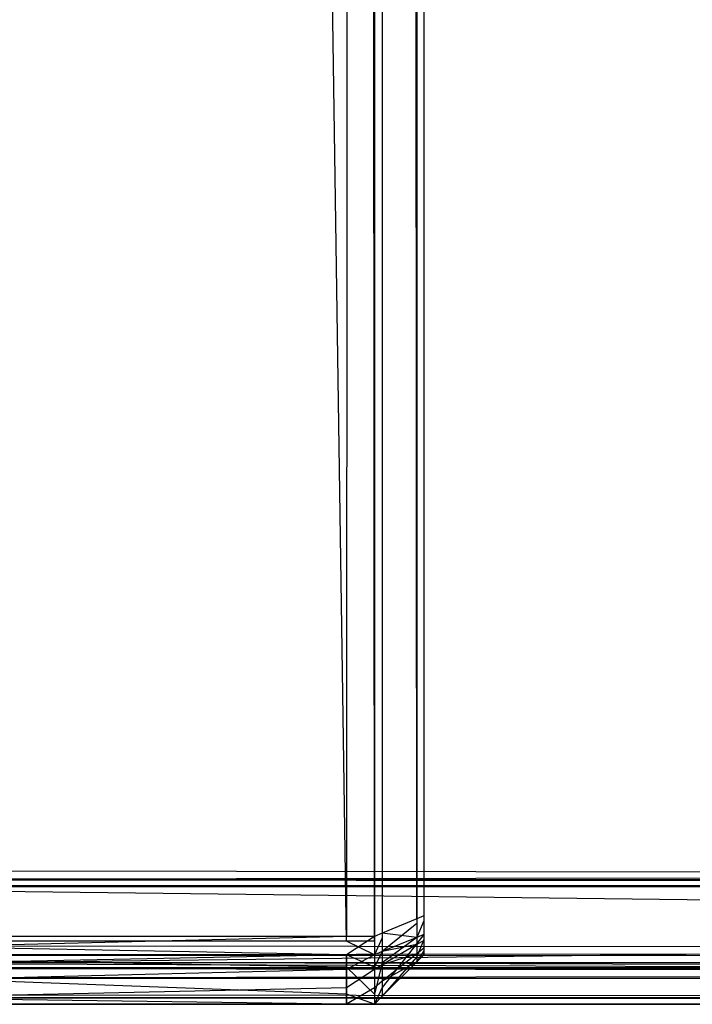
# Model space of a CAD drawing. Extents: x 0 to 0.8, y -0.501 to 0.
# Tile 4 of 105: x 0.00681 to 0.01362, y -0.50126 to -0.4913. Entities that reach past the tile are written whole.
import ezdxf

# ---------------------------------------------------------------- set-up
doc = ezdxf.new("R2010")
doc.units = 0
for name, color, linetype in [('L0_KORPUS3_4', 7, 'CONTINUOUS'), ('L2_KORPUS3_2', 7, 'CONTINUOUS'), ('L9_ABDECKPL_0___REPLACEMTFOREMP', 7, 'CONTINUOUS')]:
    doc.layers.add(name, color=color, linetype=linetype)

msp = doc.modelspace()

# ---------------------------------------------------------------- linework, layer by layer
at = {"layer": 'L0_KORPUS3_4', "color": 8, "invisible_edges": 14}
for points in [[(0.010115, -0.500623, 0.006887), (0.002746, -0.003984, 0.006887), (0.010115, -0.003993, 0.006887), (0.010115, -0.500623, 0.006887)], [(0.010115, -0.500623, 0.006887), (0.002746, -0.500623, 0.006887), (0.002746, -0.003984, 0.006887), (0.010115, -0.500623, 0.006887)], [(0.010115, -0.004047, 0.59039), (0.002746, -0.004039, 0.59039), (0.002746, -0.500576, 0.59039), (0.010115, -0.004047, 0.59039)], [(0.010115, -0.004047, 0.59039), (0.002746, -0.500576, 0.59039), (0.010115, -0.500576, 0.59039), (0.010115, -0.004047, 0.59039)], [(0.010399, -0.500623, 0.006887), (0.010115, -0.003993, 0.006887), (0.010399, -0.003993, 0.006887), (0.010399, -0.500623, 0.006887)], [(0.010399, -0.500623, 0.006887), (0.010115, -0.500623, 0.006887), (0.010115, -0.003993, 0.006887), (0.010399, -0.500623, 0.006887)], [(0.010399, -0.004047, 0.59039), (0.010115, -0.004047, 0.59039), (0.010115, -0.500576, 0.59039), (0.010399, -0.004047, 0.59039)], [(0.010399, -0.004047, 0.59039), (0.010115, -0.500576, 0.59039), (0.010399, -0.500576, 0.59039), (0.010399, -0.004047, 0.59039)], [(0.010399, -0.003993, 0.006887), (0.010479, -0.004026, 0.006967), (0.010399, -0.500623, 0.006887), (0.010399, -0.003993, 0.006887)], [(0.010479, -0.004026, 0.006967), (0.010479, -0.50059, 0.006967), (0.010399, -0.500623, 0.006887), (0.010479, -0.004026, 0.006967)], [(0.010399, -0.004047, 0.59039), (0.010479, -0.500542, 0.59031), (0.010479, -0.00408, 0.59031), (0.010399, -0.004047, 0.59039)], [(0.010399, -0.004047, 0.59039), (0.010399, -0.500576, 0.59039), (0.010479, -0.500542, 0.59031), (0.010399, -0.004047, 0.59039)], [(0.010479, -0.004026, 0.006967), (0.010828, -0.00417, 0.007316), (0.010479, -0.50059, 0.006967), (0.010479, -0.004026, 0.006967)], [(0.010828, -0.004224, 0.589961), (0.010479, -0.00408, 0.59031), (0.010828, -0.500398, 0.589961), (0.010828, -0.004224, 0.589961)], [(0.010828, -0.500398, 0.589961), (0.010479, -0.00408, 0.59031), (0.010479, -0.500542, 0.59031), (0.010828, -0.500398, 0.589961)], [(0.010899, -0.00401, 0.589614), (0.010899, -0.004254, 0.589671), (0.010899, -0.500489, 0.589648), (0.010899, -0.00401, 0.589614)], [(0.010899, -0.00401, 0.589614), (0.010899, -0.500489, 0.589648), (0.010899, -0.004049, 0.007625), (0.010899, -0.00401, 0.589614)], [(0.010899, -0.004049, 0.007625), (0.010899, -0.500417, 0.007606), (0.010899, -0.0042, 0.007606), (0.010899, -0.004049, 0.007625)], [(0.010899, -0.004049, 0.007625), (0.010899, -0.500529, 0.007669), (0.010899, -0.500417, 0.007606), (0.010899, -0.004049, 0.007625)], [(0.010899, -0.004049, 0.007625), (0.010899, -0.500489, 0.589648), (0.010899, -0.500529, 0.007669), (0.010899, -0.004049, 0.007625)], [(0.010828, -0.00417, 0.007316), (0.010828, -0.500446, 0.007316), (0.010479, -0.50059, 0.006967), (0.010828, -0.00417, 0.007316)], [(0.010828, -0.00417, 0.007316), (0.010899, -0.0042, 0.007387), (0.010828, -0.500446, 0.007316), (0.010828, -0.00417, 0.007316)], [(0.010899, -0.0042, 0.007387), (0.010899, -0.500417, 0.007387), (0.010828, -0.500446, 0.007316), (0.010899, -0.0042, 0.007387)], [(0.010828, -0.004224, 0.589961), (0.010899, -0.500369, 0.58989), (0.010899, -0.004254, 0.58989), (0.010828, -0.004224, 0.589961)], [(0.010828, -0.004224, 0.589961), (0.010828, -0.500398, 0.589961), (0.010899, -0.500369, 0.58989), (0.010828, -0.004224, 0.589961)], [(0.010899, -0.0042, 0.007606), (0.010899, -0.500417, 0.007606), (0.010899, -0.500417, 0.007387), (0.010899, -0.0042, 0.007606)], [(0.010899, -0.0042, 0.007387), (0.010899, -0.0042, 0.007606), (0.010899, -0.500417, 0.007387), (0.010899, -0.0042, 0.007387)], [(0.010899, -0.004254, 0.589671), (0.010899, -0.500369, 0.589671), (0.010899, -0.500489, 0.589648), (0.010899, -0.004254, 0.589671)], [(0.010899, -0.004254, 0.589671), (0.010899, -0.004254, 0.58989), (0.010899, -0.500369, 0.589671), (0.010899, -0.004254, 0.589671)], [(0.010899, -0.004254, 0.58989), (0.010899, -0.500369, 0.58989), (0.010899, -0.500369, 0.589671), (0.010899, -0.004254, 0.58989)], [(0.010828, -0.500398, 0.589961), (0.010479, -0.500542, 0.59031), (0.010828, -0.500586, 0.589961), (0.010828, -0.500398, 0.589961)], [(0.010899, -0.500369, 0.58989), (0.010828, -0.500398, 0.589961), (0.010899, -0.500556, 0.58989), (0.010899, -0.500369, 0.58989)], [(0.010828, -0.500398, 0.589961), (0.010828, -0.500586, 0.589961), (0.010899, -0.500556, 0.58989), (0.010828, -0.500398, 0.589961)], [(0.010899, -0.500369, 0.589671), (0.010899, -0.500466, 0.589671), (0.010899, -0.500489, 0.589648), (0.010899, -0.500369, 0.589671)], [(0.010899, -0.500369, 0.589671), (0.010899, -0.500369, 0.58989), (0.010899, -0.500466, 0.589671), (0.010899, -0.500369, 0.589671)], [(0.010899, -0.500369, 0.58989), (0.010899, -0.500556, 0.58989), (0.010899, -0.500466, 0.589671), (0.010899, -0.500369, 0.58989)], [(0.010828, -0.500446, 0.007316), (0.010828, -0.500586, 0.007316), (0.010479, -0.50073, 0.006967), (0.010828, -0.500446, 0.007316)], [(0.010828, -0.500446, 0.007316), (0.010479, -0.50073, 0.006967), (0.010479, -0.50059, 0.006967), (0.010828, -0.500446, 0.007316)], [(0.010899, -0.500417, 0.007387), (0.010899, -0.500556, 0.007387), (0.010828, -0.500586, 0.007316), (0.010899, -0.500417, 0.007387)], [(0.010899, -0.500417, 0.007387), (0.010828, -0.500586, 0.007316), (0.010828, -0.500446, 0.007316), (0.010899, -0.500417, 0.007387)], [(0.010899, -0.500417, 0.007606), (0.010899, -0.500485, 0.007626), (0.010899, -0.500466, 0.007606), (0.010899, -0.500417, 0.007606)], [(0.010899, -0.500417, 0.007606), (0.010899, -0.500529, 0.007669), (0.010899, -0.500485, 0.007626), (0.010899, -0.500417, 0.007606)], [(0.010899, -0.500417, 0.007606), (0.010899, -0.500466, 0.007606), (0.010899, -0.500556, 0.007387), (0.010899, -0.500417, 0.007606)], [(0.010899, -0.500417, 0.007387), (0.010899, -0.500417, 0.007606), (0.010899, -0.500556, 0.007387), (0.010899, -0.500417, 0.007387)], [(0.010899, -0.500466, 0.589671), (0.010899, -0.500556, 0.58989), (0.010899, -0.500489, 0.589648), (0.010899, -0.500466, 0.589671)], [(0.010899, -0.500466, 0.007606), (0.010899, -0.500485, 0.007626), (0.010899, -0.500607, 0.007438), (0.010899, -0.500466, 0.007606)], [(0.010899, -0.500466, 0.007606), (0.010899, -0.500607, 0.007438), (0.010899, -0.500556, 0.007387), (0.010899, -0.500466, 0.007606)], [(0.010899, -0.500485, 0.007626), (0.010899, -0.500529, 0.007669), (0.010899, -0.500722, 0.007553), (0.010899, -0.500485, 0.007626)], [(0.010899, -0.500485, 0.007626), (0.010899, -0.500722, 0.007553), (0.010899, -0.500607, 0.007438), (0.010899, -0.500485, 0.007626)], [(0.010899, -0.500489, 0.589648), (0.010899, -0.500518, 0.589619), (0.010899, -0.500545, 0.589448), (0.010899, -0.500489, 0.589648)], [(0.010899, -0.500489, 0.589648), (0.010899, -0.500545, 0.589448), (0.010899, -0.500529, 0.007669), (0.010899, -0.500489, 0.589648)], [(0.010899, -0.500489, 0.589648), (0.010899, -0.500556, 0.58989), (0.010899, -0.500618, 0.589829), (0.010899, -0.500489, 0.589648)], [(0.010899, -0.500489, 0.589648), (0.010899, -0.500618, 0.589829), (0.010899, -0.500518, 0.589619), (0.010899, -0.500489, 0.589648)], [(0.010115, -0.500576, 0.59039), (0.002746, -0.500576, 0.59039), (0.002746, -0.500763, 0.59039), (0.010115, -0.500576, 0.59039)], [(0.010115, -0.500576, 0.59039), (0.002746, -0.500763, 0.59039), (0.010115, -0.500763, 0.59039), (0.010115, -0.500576, 0.59039)], [(0.010399, -0.500576, 0.59039), (0.010115, -0.500576, 0.59039), (0.010115, -0.500763, 0.59039), (0.010399, -0.500576, 0.59039)], [(0.010399, -0.500576, 0.59039), (0.010115, -0.500763, 0.59039), (0.010399, -0.500763, 0.59039), (0.010399, -0.500576, 0.59039)], [(0.010479, -0.500542, 0.59031), (0.010399, -0.500576, 0.59039), (0.010479, -0.50073, 0.59031), (0.010479, -0.500542, 0.59031)], [(0.010399, -0.500576, 0.59039), (0.010399, -0.500763, 0.59039), (0.010479, -0.50073, 0.59031), (0.010399, -0.500576, 0.59039)], [(0.010479, -0.50059, 0.006967), (0.010479, -0.50073, 0.006967), (0.010399, -0.500763, 0.006887), (0.010479, -0.50059, 0.006967)], [(0.010479, -0.50059, 0.006967), (0.010399, -0.500763, 0.006887), (0.010399, -0.500623, 0.006887), (0.010479, -0.50059, 0.006967)], [(0.010828, -0.500586, 0.589961), (0.010479, -0.500542, 0.59031), (0.010479, -0.50073, 0.59031), (0.010828, -0.500586, 0.589961)], [(0.010828, -0.500586, 0.589961), (0.010479, -0.50073, 0.59031), (0.010828, -0.500659, 0.589888), (0.010828, -0.500586, 0.589961)], [(0.010828, -0.500586, 0.007316), (0.010828, -0.500647, 0.007377), (0.010479, -0.500842, 0.007079), (0.010828, -0.500586, 0.007316)], [(0.010828, -0.500586, 0.007316), (0.010479, -0.500842, 0.007079), (0.010479, -0.50073, 0.006967), (0.010828, -0.500586, 0.007316)], [(0.010899, -0.500556, 0.58989), (0.010828, -0.500586, 0.589961), (0.010899, -0.500618, 0.589829), (0.010899, -0.500556, 0.58989)], [(0.010899, -0.500556, 0.007387), (0.010899, -0.500607, 0.007438), (0.010828, -0.500647, 0.007377), (0.010899, -0.500556, 0.007387)], [(0.010899, -0.500556, 0.007387), (0.010828, -0.500647, 0.007377), (0.010828, -0.500586, 0.007316), (0.010899, -0.500556, 0.007387)], [(0.010828, -0.500586, 0.589961), (0.010828, -0.500659, 0.589888), (0.010899, -0.500618, 0.589829), (0.010828, -0.500586, 0.589961)], [(0.010899, -0.500607, 0.007438), (0.010899, -0.500722, 0.007553), (0.010828, -0.500784, 0.007515), (0.010899, -0.500607, 0.007438)], [(0.010899, -0.500607, 0.007438), (0.010828, -0.500784, 0.007515), (0.010828, -0.500647, 0.007377), (0.010899, -0.500607, 0.007438)], [(0.010899, -0.500518, 0.589619), (0.010899, -0.500545, 0.589592), (0.010899, -0.500545, 0.589448), (0.010899, -0.500518, 0.589619)], [(0.010899, -0.500518, 0.589619), (0.010899, -0.500618, 0.589829), (0.010899, -0.500694, 0.589752), (0.010899, -0.500518, 0.589619)], [(0.010899, -0.500518, 0.589619), (0.010899, -0.500694, 0.589752), (0.010899, -0.500545, 0.589592), (0.010899, -0.500518, 0.589619)], [(0.010899, -0.500529, 0.007669), (0.010899, -0.500544, 0.007813), (0.010899, -0.500544, 0.007685), (0.010899, -0.500529, 0.007669)], [(0.010899, -0.500529, 0.007669), (0.010899, -0.500545, 0.589448), (0.010899, -0.500544, 0.007813), (0.010899, -0.500529, 0.007669)], [(0.010899, -0.500529, 0.007669), (0.010899, -0.500544, 0.007685), (0.010899, -0.500763, 0.007595), (0.010899, -0.500529, 0.007669)], [(0.010899, -0.500529, 0.007669), (0.010899, -0.500763, 0.007595), (0.010899, -0.500722, 0.007553), (0.010899, -0.500529, 0.007669)], [(0.010899, -0.500544, 0.007813), (0.010899, -0.500545, 0.589448), (0.010899, -0.500763, 0.589448), (0.010899, -0.500544, 0.007813)], [(0.010899, -0.500544, 0.007813), (0.010899, -0.500763, 0.589448), (0.010899, -0.500763, 0.007813), (0.010899, -0.500544, 0.007813)], [(0.010899, -0.500544, 0.007685), (0.010899, -0.500544, 0.007813), (0.010899, -0.500763, 0.007813), (0.010899, -0.500544, 0.007685)], [(0.010899, -0.500544, 0.007685), (0.010899, -0.500763, 0.007813), (0.010899, -0.500763, 0.007595), (0.010899, -0.500544, 0.007685)], [(0.010899, -0.500545, 0.589448), (0.010899, -0.500545, 0.589592), (0.010899, -0.500763, 0.589683), (0.010899, -0.500545, 0.589448)], [(0.010899, -0.500545, 0.589448), (0.010899, -0.500763, 0.589683), (0.010899, -0.500763, 0.589448), (0.010899, -0.500545, 0.589448)], [(0.010899, -0.500545, 0.589592), (0.010899, -0.500694, 0.589752), (0.010899, -0.500763, 0.589683), (0.010899, -0.500545, 0.589592)], [(0.010115, -0.500763, 0.006887), (0.002746, -0.500623, 0.006887), (0.010115, -0.500623, 0.006887), (0.010115, -0.500763, 0.006887)], [(0.010115, -0.500763, 0.006887), (0.002746, -0.500763, 0.006887), (0.002746, -0.500623, 0.006887), (0.010115, -0.500763, 0.006887)], [(0.010399, -0.500763, 0.006887), (0.010115, -0.500623, 0.006887), (0.010399, -0.500623, 0.006887), (0.010399, -0.500763, 0.006887)], [(0.010399, -0.500763, 0.006887), (0.010115, -0.500763, 0.006887), (0.010115, -0.500623, 0.006887), (0.010399, -0.500763, 0.006887)], [(0.010828, -0.500647, 0.007377), (0.010828, -0.500784, 0.007515), (0.010479, -0.501092, 0.00733), (0.010828, -0.500647, 0.007377)], [(0.010828, -0.500647, 0.007377), (0.010479, -0.501092, 0.00733), (0.010479, -0.500842, 0.007079), (0.010828, -0.500647, 0.007377)], [(0.010828, -0.500659, 0.589888), (0.010479, -0.50073, 0.59031), (0.010479, -0.500864, 0.590176), (0.010828, -0.500659, 0.589888)], [(0.010828, -0.500659, 0.589888), (0.010479, -0.500864, 0.590176), (0.010828, -0.500751, 0.589796), (0.010828, -0.500659, 0.589888)], [(0.010899, -0.500618, 0.589829), (0.010828, -0.500659, 0.589888), (0.010899, -0.500694, 0.589752), (0.010899, -0.500618, 0.589829)], [(0.010828, -0.500659, 0.589888), (0.010828, -0.500751, 0.589796), (0.010899, -0.500694, 0.589752), (0.010828, -0.500659, 0.589888)], [(0.010899, -0.500694, 0.589752), (0.010828, -0.500751, 0.589796), (0.010899, -0.500763, 0.589683), (0.010899, -0.500694, 0.589752)], [(0.002746, -0.500763, 0.59039), (0.002746, -0.500911, 0.590242), (0.010115, -0.500763, 0.59039), (0.002746, -0.500763, 0.59039)], [(0.010115, -0.500763, 0.59039), (0.002746, -0.500911, 0.590242), (0.010115, -0.500911, 0.590242), (0.010115, -0.500763, 0.59039)], [(0.010115, -0.500886, 0.007011), (0.002746, -0.500763, 0.006887), (0.010115, -0.500763, 0.006887), (0.010115, -0.500886, 0.007011)], [(0.002746, -0.500886, 0.007011), (0.002746, -0.500763, 0.006887), (0.010115, -0.500886, 0.007011), (0.002746, -0.500886, 0.007011)], [(0.010115, -0.500763, 0.59039), (0.010115, -0.500911, 0.590242), (0.010399, -0.500763, 0.59039), (0.010115, -0.500763, 0.59039)], [(0.010399, -0.500763, 0.59039), (0.010115, -0.500911, 0.590242), (0.010399, -0.500911, 0.590242), (0.010399, -0.500763, 0.59039)], [(0.010399, -0.500886, 0.007011), (0.010115, -0.500763, 0.006887), (0.010399, -0.500763, 0.006887), (0.010399, -0.500886, 0.007011)], [(0.010115, -0.500886, 0.007011), (0.010115, -0.500763, 0.006887), (0.010399, -0.500886, 0.007011), (0.010115, -0.500886, 0.007011)], [(0.010479, -0.50073, 0.59031), (0.010399, -0.500763, 0.59039), (0.010479, -0.500864, 0.590176), (0.010479, -0.50073, 0.59031)], [(0.010479, -0.50073, 0.006967), (0.010479, -0.500842, 0.007079), (0.010399, -0.500886, 0.007011), (0.010479, -0.50073, 0.006967)], [(0.010479, -0.50073, 0.006967), (0.010399, -0.500886, 0.007011), (0.010399, -0.500763, 0.006887), (0.010479, -0.50073, 0.006967)], [(0.010399, -0.500763, 0.59039), (0.010399, -0.500911, 0.590242), (0.010479, -0.500864, 0.590176), (0.010399, -0.500763, 0.59039)], [(0.010828, -0.500751, 0.589796), (0.010479, -0.500864, 0.590176), (0.010479, -0.50103, 0.590009), (0.010828, -0.500751, 0.589796)], [(0.010828, -0.500751, 0.589796), (0.010479, -0.50103, 0.590009), (0.010828, -0.500834, 0.589712), (0.010828, -0.500751, 0.589796)], [(0.010828, -0.500784, 0.007515), (0.010828, -0.500834, 0.007565), (0.010479, -0.501182, 0.007421), (0.010828, -0.500784, 0.007515)], [(0.010828, -0.500784, 0.007515), (0.010479, -0.501182, 0.007421), (0.010479, -0.501092, 0.00733), (0.010828, -0.500784, 0.007515)], [(0.010899, -0.500722, 0.007553), (0.010899, -0.500763, 0.007595), (0.010828, -0.500834, 0.007565), (0.010899, -0.500722, 0.007553)], [(0.010899, -0.500722, 0.007553), (0.010828, -0.500834, 0.007565), (0.010828, -0.500784, 0.007515), (0.010899, -0.500722, 0.007553)], [(0.010828, -0.500751, 0.589796), (0.010828, -0.500834, 0.589712), (0.010899, -0.500763, 0.589683), (0.010828, -0.500751, 0.589796)], [(0.010899, -0.500763, 0.007813), (0.010899, -0.500763, 0.589448), (0.010828, -0.500834, 0.589478), (0.010899, -0.500763, 0.007813)], [(0.010899, -0.500763, 0.007813), (0.010828, -0.500834, 0.589478), (0.010828, -0.500834, 0.007784), (0.010899, -0.500763, 0.007813)], [(0.010899, -0.500763, 0.589448), (0.010899, -0.500763, 0.589683), (0.010828, -0.500834, 0.589712), (0.010899, -0.500763, 0.589448)], [(0.010899, -0.500763, 0.589448), (0.010828, -0.500834, 0.589712), (0.010828, -0.500834, 0.589478), (0.010899, -0.500763, 0.589448)], [(0.010899, -0.500763, 0.007595), (0.010899, -0.500763, 0.007813), (0.010828, -0.500834, 0.007784), (0.010899, -0.500763, 0.007595)], [(0.010899, -0.500763, 0.007595), (0.010828, -0.500834, 0.007784), (0.010828, -0.500834, 0.007565), (0.010899, -0.500763, 0.007595)], [(0.010115, -0.501162, 0.007287), (0.002746, -0.500886, 0.007011), (0.010115, -0.500886, 0.007011), (0.010115, -0.501162, 0.007287)], [(0.002746, -0.501162, 0.007287), (0.002746, -0.500886, 0.007011), (0.010115, -0.501162, 0.007287), (0.002746, -0.501162, 0.007287)], [(0.010399, -0.501162, 0.007287), (0.010115, -0.500886, 0.007011), (0.010399, -0.500886, 0.007011), (0.010399, -0.501162, 0.007287)], [(0.010115, -0.501162, 0.007287), (0.010115, -0.500886, 0.007011), (0.010399, -0.501162, 0.007287), (0.010115, -0.501162, 0.007287)], [(0.010479, -0.500842, 0.007079), (0.010479, -0.501092, 0.00733), (0.010399, -0.501162, 0.007287), (0.010479, -0.500842, 0.007079)], [(0.010479, -0.500842, 0.007079), (0.010399, -0.501162, 0.007287), (0.010399, -0.500886, 0.007011), (0.010479, -0.500842, 0.007079)], [(0.010479, -0.500864, 0.590176), (0.010399, -0.500911, 0.590242), (0.010479, -0.50103, 0.590009), (0.010479, -0.500864, 0.590176)], [(0.010828, -0.500834, 0.007784), (0.010479, -0.501182, 0.00764), (0.010828, -0.500834, 0.007565), (0.010828, -0.500834, 0.007784)], [(0.010479, -0.501182, 0.00764), (0.010479, -0.501182, 0.007421), (0.010828, -0.500834, 0.007565), (0.010479, -0.501182, 0.00764)], [(0.010479, -0.501182, 0.589857), (0.010828, -0.500834, 0.589478), (0.010828, -0.500834, 0.589712), (0.010479, -0.501182, 0.589857)], [(0.010479, -0.501182, 0.589857), (0.010479, -0.501182, 0.589622), (0.010828, -0.500834, 0.589478), (0.010479, -0.501182, 0.589857)], [(0.010479, -0.501182, 0.589622), (0.010828, -0.500834, 0.007784), (0.010828, -0.500834, 0.589478), (0.010479, -0.501182, 0.589622)], [(0.010479, -0.501182, 0.589622), (0.010479, -0.501182, 0.00764), (0.010828, -0.500834, 0.007784), (0.010479, -0.501182, 0.589622)], [(0.010828, -0.500834, 0.589712), (0.010479, -0.50103, 0.590009), (0.010479, -0.501182, 0.589857), (0.010828, -0.500834, 0.589712)], [(0.002746, -0.500911, 0.590242), (0.002746, -0.501095, 0.590058), (0.010115, -0.500911, 0.590242), (0.002746, -0.500911, 0.590242)], [(0.010115, -0.500911, 0.590242), (0.002746, -0.501095, 0.590058), (0.010115, -0.501095, 0.590058), (0.010115, -0.500911, 0.590242)], [(0.010115, -0.500911, 0.590242), (0.010115, -0.501095, 0.590058), (0.010399, -0.500911, 0.590242), (0.010115, -0.500911, 0.590242)], [(0.010399, -0.500911, 0.590242), (0.010115, -0.501095, 0.590058), (0.010399, -0.501095, 0.590058), (0.010399, -0.500911, 0.590242)], [(0.010399, -0.500911, 0.590242), (0.010399, -0.501095, 0.590058), (0.010479, -0.50103, 0.590009), (0.010399, -0.500911, 0.590242)], [(0.002746, -0.501095, 0.590058), (0.002746, -0.501262, 0.58989), (0.010115, -0.501095, 0.590058), (0.002746, -0.501095, 0.590058)], [(0.010115, -0.501095, 0.590058), (0.002746, -0.501262, 0.58989), (0.010115, -0.501262, 0.58989), (0.010115, -0.501095, 0.590058)], [(0.010115, -0.501095, 0.590058), (0.010115, -0.501262, 0.58989), (0.010399, -0.501095, 0.590058), (0.010115, -0.501095, 0.590058)], [(0.010399, -0.501095, 0.590058), (0.010115, -0.501262, 0.58989), (0.010399, -0.501262, 0.58989), (0.010399, -0.501095, 0.590058)], [(0.010479, -0.50103, 0.590009), (0.010399, -0.501095, 0.590058), (0.010479, -0.501182, 0.589857), (0.010479, -0.50103, 0.590009)], [(0.010479, -0.501092, 0.00733), (0.010479, -0.501182, 0.007421), (0.010399, -0.501262, 0.007387), (0.010479, -0.501092, 0.00733)], [(0.010479, -0.501092, 0.00733), (0.010399, -0.501262, 0.007387), (0.010399, -0.501162, 0.007287), (0.010479, -0.501092, 0.00733)], [(0.010399, -0.501095, 0.590058), (0.010399, -0.501262, 0.58989), (0.010479, -0.501182, 0.589857), (0.010399, -0.501095, 0.590058)], [(0.010115, -0.501262, 0.007387), (0.002746, -0.501162, 0.007287), (0.010115, -0.501162, 0.007287), (0.010115, -0.501262, 0.007387)], [(0.002746, -0.501262, 0.007387), (0.002746, -0.501162, 0.007287), (0.010115, -0.501262, 0.007387), (0.002746, -0.501262, 0.007387)], [(0.010399, -0.501262, 0.007387), (0.010115, -0.501162, 0.007287), (0.010399, -0.501162, 0.007287), (0.010399, -0.501262, 0.007387)], [(0.010115, -0.501262, 0.007387), (0.010115, -0.501162, 0.007287), (0.010399, -0.501262, 0.007387), (0.010115, -0.501262, 0.007387)], [(0.010399, -0.501262, 0.589655), (0.010479, -0.501182, 0.00764), (0.010479, -0.501182, 0.589622), (0.010399, -0.501262, 0.589655)], [(0.010399, -0.501262, 0.589655), (0.010399, -0.501262, 0.007606), (0.010479, -0.501182, 0.00764), (0.010399, -0.501262, 0.589655)], [(0.010399, -0.501262, 0.58989), (0.010479, -0.501182, 0.589622), (0.010479, -0.501182, 0.589857), (0.010399, -0.501262, 0.58989)], [(0.010399, -0.501262, 0.58989), (0.010399, -0.501262, 0.589655), (0.010479, -0.501182, 0.589622), (0.010399, -0.501262, 0.58989)], [(0.010479, -0.501182, 0.00764), (0.010399, -0.501262, 0.007606), (0.010479, -0.501182, 0.007421), (0.010479, -0.501182, 0.00764)], [(0.010399, -0.501262, 0.007606), (0.010399, -0.501262, 0.007387), (0.010479, -0.501182, 0.007421), (0.010399, -0.501262, 0.007606)], [(0.002746, -0.501262, 0.007606), (0.010115, -0.501262, 0.007387), (0.010115, -0.501262, 0.007606), (0.002746, -0.501262, 0.007606)], [(0.002746, -0.501262, 0.007606), (0.002746, -0.501262, 0.007387), (0.010115, -0.501262, 0.007387), (0.002746, -0.501262, 0.007606)], [(0.002746, -0.501262, 0.589655), (0.010115, -0.501262, 0.007606), (0.010115, -0.501262, 0.589655), (0.002746, -0.501262, 0.589655)], [(0.002746, -0.501262, 0.589655), (0.002746, -0.501262, 0.007606), (0.010115, -0.501262, 0.007606), (0.002746, -0.501262, 0.589655)], [(0.002746, -0.501262, 0.58989), (0.010115, -0.501262, 0.589655), (0.010115, -0.501262, 0.58989), (0.002746, -0.501262, 0.58989)], [(0.002746, -0.501262, 0.58989), (0.002746, -0.501262, 0.589655), (0.010115, -0.501262, 0.589655), (0.002746, -0.501262, 0.58989)], [(0.010115, -0.501262, 0.007606), (0.010399, -0.501262, 0.007387), (0.010399, -0.501262, 0.007606), (0.010115, -0.501262, 0.007606)], [(0.010115, -0.501262, 0.007606), (0.010115, -0.501262, 0.007387), (0.010399, -0.501262, 0.007387), (0.010115, -0.501262, 0.007606)], [(0.010115, -0.501262, 0.589655), (0.010399, -0.501262, 0.007606), (0.010399, -0.501262, 0.589655), (0.010115, -0.501262, 0.589655)], [(0.010115, -0.501262, 0.589655), (0.010115, -0.501262, 0.007606), (0.010399, -0.501262, 0.007606), (0.010115, -0.501262, 0.589655)], [(0.010115, -0.501262, 0.58989), (0.010399, -0.501262, 0.589655), (0.010399, -0.501262, 0.58989), (0.010115, -0.501262, 0.58989)], [(0.010115, -0.501262, 0.58989), (0.010115, -0.501262, 0.589655), (0.010399, -0.501262, 0.589655), (0.010115, -0.501262, 0.58989)]]:
    msp.add_3dface(points, dxfattribs=at)
at = {"layer": 'L2_KORPUS3_2', "color": 8}
for points, invisible_edges in [([(0.002909, -0.500668), (0.002912, -0.003857), (0.1, -0.500668), (0.002909, -0.500668)], 15), ([(0.002912, -0.003858, 0.00769), (0.002909, -0.500667, 0.00769), (0.1, -0.500667, 0.00769), (0.002912, -0.003858, 0.00769)], 15), ([(0.1, -0.500668), (0.002912, -0.003857), (0.1, -0.003857), (0.1, -0.500668)], 11), ([(0.002912, -0.003858, 0.00769), (0.1, -0.500667, 0.00769), (0.1, -0.003858, 0.00769), (0.002912, -0.003858, 0.00769)], 15), ([(0.1, -0.500763, 0.00769), (0.002909, -0.500667, 0.00769), (0.002909, -0.500763, 0.00769), (0.1, -0.500763, 0.00769)], 13), ([(0.002909, -0.500667, 0.00769), (0.1, -0.500763, 0.00769), (0.1, -0.500667, 0.00769), (0.002909, -0.500667, 0.00769)], 14), ([(0.1, -0.500668), (0.002909, -0.500763), (0.002909, -0.500668), (0.1, -0.500668)], 13), ([(0.002909, -0.500763), (0.1, -0.500668), (0.1, -0.500763), (0.002909, -0.500763)], 14), ([(0.002909, -0.500763), (0.1, -0.500842, 0.00008), (0.002876, -0.500842, 0.00008), (0.002909, -0.500763)], 13), ([(0.1, -0.500819, 0.007633), (0.002909, -0.500763, 0.00769), (0.002886, -0.500819, 0.007633), (0.1, -0.500819, 0.007633)], 13), ([(0.1, -0.500842, 0.00008), (0.002909, -0.500763), (0.1, -0.500763), (0.1, -0.500842, 0.00008)], 14), ([(0.002909, -0.500763, 0.00769), (0.1, -0.500819, 0.007633), (0.1, -0.500763, 0.00769), (0.002909, -0.500763, 0.00769)], 14), ([(0.002876, -0.500842, 0.00008), (0.1, -0.501199, 0.000436), (0.002728, -0.501199, 0.000436), (0.002876, -0.500842, 0.00008)], 13), ([(0.1, -0.501164, 0.007289), (0.002886, -0.500819, 0.007633), (0.002743, -0.501164, 0.007289), (0.1, -0.501164, 0.007289)], 13), ([(0.1, -0.501199, 0.000436), (0.002876, -0.500842, 0.00008), (0.1, -0.500842, 0.00008), (0.1, -0.501199, 0.000436)], 14), ([(0.002886, -0.500819, 0.007633), (0.1, -0.501164, 0.007289), (0.1, -0.500819, 0.007633), (0.002886, -0.500819, 0.007633)], 14), ([(0.1, -0.501263, 0.00719), (0.002743, -0.501164, 0.007289), (0.002702, -0.501263, 0.00719), (0.1, -0.501263, 0.00719)], 13), ([(0.002728, -0.501199, 0.000436), (0.1, -0.501263, 0.0005), (0.002702, -0.501263, 0.0005), (0.002728, -0.501199, 0.000436)], 13), ([(0.1, -0.501263, 0.0005), (0.002728, -0.501199, 0.000436), (0.1, -0.501199, 0.000436), (0.1, -0.501263, 0.0005)], 14), ([(0.002743, -0.501164, 0.007289), (0.1, -0.501263, 0.00719), (0.1, -0.501164, 0.007289), (0.002743, -0.501164, 0.007289)], 14), ([(0.1, -0.501263, 0.0005), (0.002702, -0.501263, 0.000565), (0.002702, -0.501263, 0.0005), (0.1, -0.501263, 0.0005)], 13), ([(0.002702, -0.501263, 0.000565), (0.1, -0.501263, 0.0005), (0.1, -0.501263, 0.000565), (0.002702, -0.501263, 0.000565)], 14), ([(0.1, -0.501263, 0.007018), (0.002702, -0.501263, 0.000565), (0.1, -0.501263, 0.000565), (0.1, -0.501263, 0.007018)], 13), ([(0.002702, -0.501263, 0.000565), (0.1, -0.501263, 0.007018), (0.002702, -0.501263, 0.007018), (0.002702, -0.501263, 0.000565)], 14), ([(0.1, -0.501263, 0.007018), (0.002702, -0.501263, 0.00719), (0.002702, -0.501263, 0.007018), (0.1, -0.501263, 0.007018)], 13), ([(0.002702, -0.501263, 0.00719), (0.1, -0.501263, 0.007018), (0.1, -0.501263, 0.00719), (0.002702, -0.501263, 0.00719)], 14)]:
    msp.add_3dface(points, dxfattribs=dict(at, invisible_edges=invisible_edges))
at = {"layer": 'L9_ABDECKPL_0___REPLACEMTFOREMP', "color": 39}
for points, invisible_edges in [([(0.001665, -0.49991, 0.591216), (0.001616, -0.00109, 0.591216), (0.071779, -0.00109, 0.591216), (0.001665, -0.49991, 0.591216)], 15), ([(0.001616, -0.001093, 0.603217), (0.001665, -0.499907, 0.603217), (0.075865, -0.001093, 0.603217), (0.001616, -0.001093, 0.603217)], 15), ([(0.001665, -0.49991, 0.591216), (0.071779, -0.00109, 0.591216), (0.071779, -0.49991, 0.591216), (0.001665, -0.49991, 0.591216)], 15), ([(0.075865, -0.001093, 0.603217), (0.001665, -0.499907, 0.603217), (0.071779, -0.499907, 0.603217), (0.075865, -0.001093, 0.603217)], 15), ([(0.071779, -0.5, 0.603217), (0.001665, -0.499907, 0.603217), (0.001665, -0.5, 0.603217), (0.071779, -0.5, 0.603217)], 13), ([(0.001665, -0.499907, 0.603217), (0.071779, -0.5, 0.603217), (0.071779, -0.499907, 0.603217), (0.001665, -0.499907, 0.603217)], 14), ([(0.071779, -0.49991, 0.591216), (0.001665, -0.5, 0.591216), (0.001665, -0.49991, 0.591216), (0.071779, -0.49991, 0.591216)], 13), ([(0.001665, -0.5, 0.591216), (0.071779, -0.49991, 0.591216), (0.071779, -0.5, 0.591216), (0.001665, -0.5, 0.591216)], 14), ([(0.071779, -0.5, 0.603217), (0.001636, -0.50007, 0.603146), (0.071779, -0.50007, 0.603146), (0.071779, -0.5, 0.603217)], 13), ([(0.001636, -0.50007, 0.603146), (0.071779, -0.5, 0.603217), (0.001665, -0.5, 0.603217), (0.001636, -0.50007, 0.603146)], 14), ([(0.001665, -0.5, 0.591216), (0.071779, -0.50006, 0.591276), (0.001641, -0.50006, 0.591276), (0.001665, -0.5, 0.591216)], 14), ([(0.071779, -0.50006, 0.591276), (0.001665, -0.5, 0.591216), (0.071779, -0.5, 0.591216), (0.071779, -0.50006, 0.591276)], 13), ([(0.071779, -0.50007, 0.603146), (0.001294, -0.500899, 0.602318), (0.071779, -0.500899, 0.602318), (0.071779, -0.50007, 0.603146)], 13), ([(0.001294, -0.500899, 0.602318), (0.071779, -0.50007, 0.603146), (0.001636, -0.50007, 0.603146), (0.001294, -0.500899, 0.602318)], 14), ([(0.001641, -0.50006, 0.591276), (0.071779, -0.500892, 0.592108), (0.001297, -0.500892, 0.592108), (0.001641, -0.50006, 0.591276)], 14), ([(0.071779, -0.500892, 0.592108), (0.001641, -0.50006, 0.591276), (0.071779, -0.50006, 0.591276), (0.071779, -0.500892, 0.592108)], 13), ([(0.001297, -0.500892, 0.592108), (0.071779, -0.501, 0.592216), (0.001252, -0.501, 0.592216), (0.001297, -0.500892, 0.592108)], 14), ([(0.071779, -0.500899, 0.602318), (0.001252, -0.501, 0.602217), (0.071779, -0.501, 0.602217), (0.071779, -0.500899, 0.602318)], 13), ([(0.001252, -0.501, 0.602217), (0.071779, -0.500899, 0.602318), (0.001294, -0.500899, 0.602318), (0.001252, -0.501, 0.602217)], 14), ([(0.071779, -0.501, 0.592216), (0.001297, -0.500892, 0.592108), (0.071779, -0.500892, 0.592108), (0.071779, -0.501, 0.592216)], 13), ([(0.071779, -0.501, 0.602217), (0.001252, -0.501, 0.602079), (0.071779, -0.501, 0.602079), (0.071779, -0.501, 0.602217)], 13), ([(0.001252, -0.501, 0.602079), (0.071779, -0.501, 0.602217), (0.001252, -0.501, 0.602217), (0.001252, -0.501, 0.602079)], 14), ([(0.071779, -0.501, 0.592394), (0.001252, -0.501, 0.602079), (0.001252, -0.501, 0.592394), (0.071779, -0.501, 0.592394)], 13), ([(0.001252, -0.501, 0.602079), (0.071779, -0.501, 0.592394), (0.071779, -0.501, 0.602079), (0.001252, -0.501, 0.602079)], 14), ([(0.071779, -0.501, 0.592394), (0.001252, -0.501, 0.592216), (0.071779, -0.501, 0.592216), (0.071779, -0.501, 0.592394)], 13), ([(0.001252, -0.501, 0.592216), (0.071779, -0.501, 0.592394), (0.001252, -0.501, 0.592394), (0.001252, -0.501, 0.592216)], 14)]:
    msp.add_3dface(points, dxfattribs=dict(at, invisible_edges=invisible_edges))

doc.saveas('drawing.dxf')
